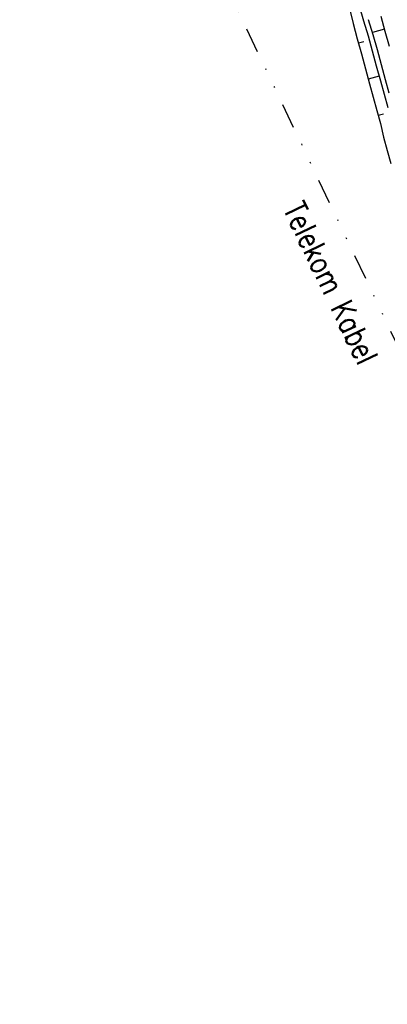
# Model space of a CAD drawing. Extents: x 447258 to 447844, y 441190 to 442763.
# Tile 4 of 123: x 447552 to 447582, y 441248 to 441327. Entities that reach past the tile are written whole.
import ezdxf

# ---------------------------------------------------------------- set-up
doc = ezdxf.new("R2010")
doc.units = 0
doc.header["$LTSCALE"] = 2
doc.header["$MEASUREMENT"] = 0
for name, pattern in [('AUSGEZOGEN', [0]), ('GESTRICH-X2', [1.5, 1, -0.5]), ('GETRENNTX3', [3.25, 1, -0.75, 0, -0.75, 0, -0.75])]:
    doc.linetypes.add(name, pattern=pattern)
for name, color, linetype in [('DB-GRABEN', 15, 'AUSGEZOGEN'), ('FBRTOP', 250, 'AUSGEZOGEN'), ('GASLTG', 4, 'GESTRICH-X2'), ('TELEKOM', 4, 'GETRENNTX3')]:
    doc.layers.add(name, color=color, linetype=linetype)
doc.styles.add('ROMANS', font='romans.shx', dxfattribs={"width": 0.8})

msp = doc.modelspace()

# ---------------------------------------------------------------- linework, layer by layer
at = {"layer": 'DB-GRABEN', "linetype": 'Continuous'}
for p, q in [((447578.5, 441327.777), (447578.781, 441326.558)), ((447579.271, 441327.988), (447579.601, 441326.783)), ((447581, 441327.165), (447581.33, 441325.96)), ((447578.781, 441326.558), (447579.111, 441325.353)), ((447579.601, 441326.783), (447579.979, 441325.59)), ((447579.987, 441326.888), (447580.365, 441325.696)), ((447579.979, 441325.59), (447580.309, 441324.384)), ((447581.29, 441326.104), (447580.326, 441325.84)), ((447580.365, 441325.696), (447580.695, 441324.49)), ((447581.33, 441325.96), (447581.66, 441324.754)), ((447579.111, 441325.353), (447579.441, 441324.147)), ((447579.204, 441325.015), (447579.638, 441325.134)), ((447579.441, 441324.147), (447579.771, 441322.941)), ((447580.309, 441324.384), (447580.639, 441323.179)), ((447580.695, 441324.49), (447581.025, 441323.284)), ((447580.639, 441323.179), (447580.969, 441321.973)), ((447581.025, 441323.284), (447581.355, 441322.079)), ((447579.771, 441322.941), (447580.101, 441321.736)), ((447580.863, 441322.359), (447579.995, 441322.121)), ((447580.101, 441321.736), (447580.391, 441320.675)), ((447580.969, 441321.973), (447581.259, 441320.912)), ((447581.355, 441322.079), (447581.645, 441321.018)), ((447580.391, 441320.675), (447580.681, 441319.614)), ((447581.259, 441320.912), (447581.55, 441319.851)), ((447580.681, 441319.614), (447580.972, 441318.552)), ((447580.787, 441319.228), (447581.221, 441319.346)), ((447580.972, 441318.552), (447581.214, 441317.478)), ((447581.214, 441317.478), (447581.504, 441316.417)), ((447581.504, 441316.417), (447581.794, 441315.356))]:
    msp.add_line(p, q, dxfattribs=at)
at = {"layer": 'FBRTOP'}
msp.add_lwpolyline([(447621.839, 441538.198, 0.000001), (447626.135, 441528.445, 0.000001), (447630.882, 441517.668)], format="xyb", dxfattribs=at)
at = {"layer": 'TELEKOM', "flags": 128}
msp.add_lwpolyline([(447564.498, 441338.237), (447626.096, 441208.89)], dxfattribs=at)

# ---------------------------------------------------------------- texts
at = {"layer": 'GASLTG', "style": 'ROMANS', "width": 0.8}
msp.add_text('Telekom Kabel', height=1.8, rotation=295.68323, dxfattribs=at).set_placement((447573.152, 441311.732))

doc.saveas('drawing.dxf')
